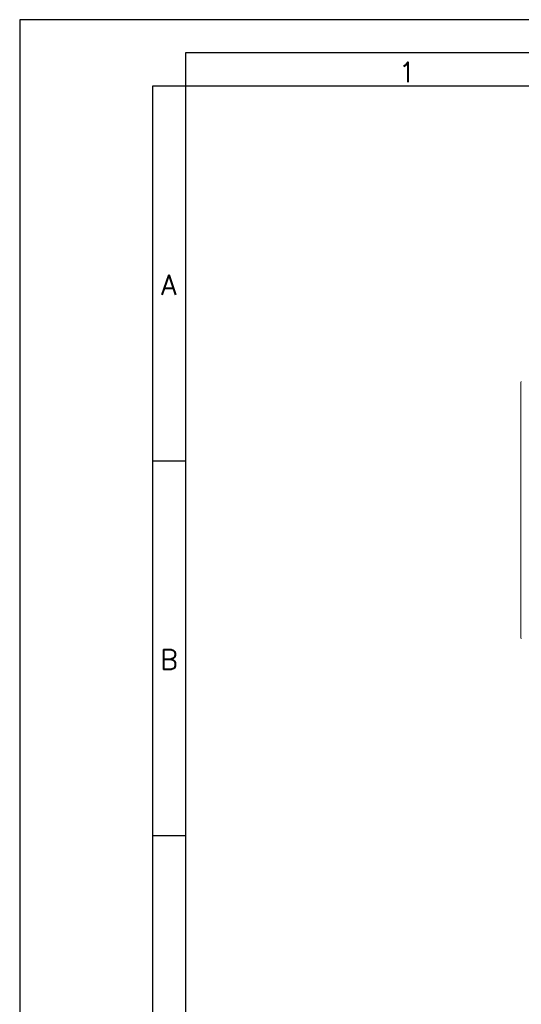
# Model space of a CAD drawing. Header units: millimetres. Extents: x 0 to 420, y 0 to 297.
# Tile 2 of 10: x 0 to 76, y 149 to 297. Entities that reach past the tile are written whole.
import ezdxf

# ---------------------------------------------------------------- set-up
doc = ezdxf.new("R2010")
doc.units = ezdxf.units.MM
doc.layers.add('FORMATO', color=7, linetype='Continuous')
doc.styles.add('SLDTEXTSTYLE0', font='ROMANS')

msp = doc.modelspace()

# ---------------------------------------------------------------- linework, layer by layer
at = {"color": 7, "linetype": 'Continuous', "lineweight": 15}
msp.add_line((75.488, 242.195), (75.488, 204.195), dxfattribs=at)
for centre, start, end in [((76.488, 242.195), 158.72102, 180), ((76.488, 204.195), 180, 201.27898)]:
    msp.add_arc(centre, 1, start, end, dxfattribs=at)
at = {"layer": 'FORMATO'}
for p, q in [((420, 297), (0, 297)), ((0, 297), (0, 0)), ((415, 292), (25, 292)), ((25, 292), (25, 287)), ((20, 287), (20, 5)), ((25, 287), (20, 287)), ((25, 287), (25, 5)), ((415, 287), (25, 287)), ((20, 230.6), (25, 230.6)), ((20, 174.2), (25, 174.2))]:
    msp.add_line(p, q, dxfattribs=at)

# ---------------------------------------------------------------- texts
at = {"layer": 'FORMATO', "char_height": 3, "attachment_point": 2, "style": 'SLDTEXTSTYLE0'}
for s, insert in [('1', (58.354, 290.597)), ('A', (22.455, 258.595)), ('B', (22.474, 202.195))]:
    msp.add_mtext(s, dxfattribs=dict(at, insert=insert))

doc.saveas('drawing.dxf')
